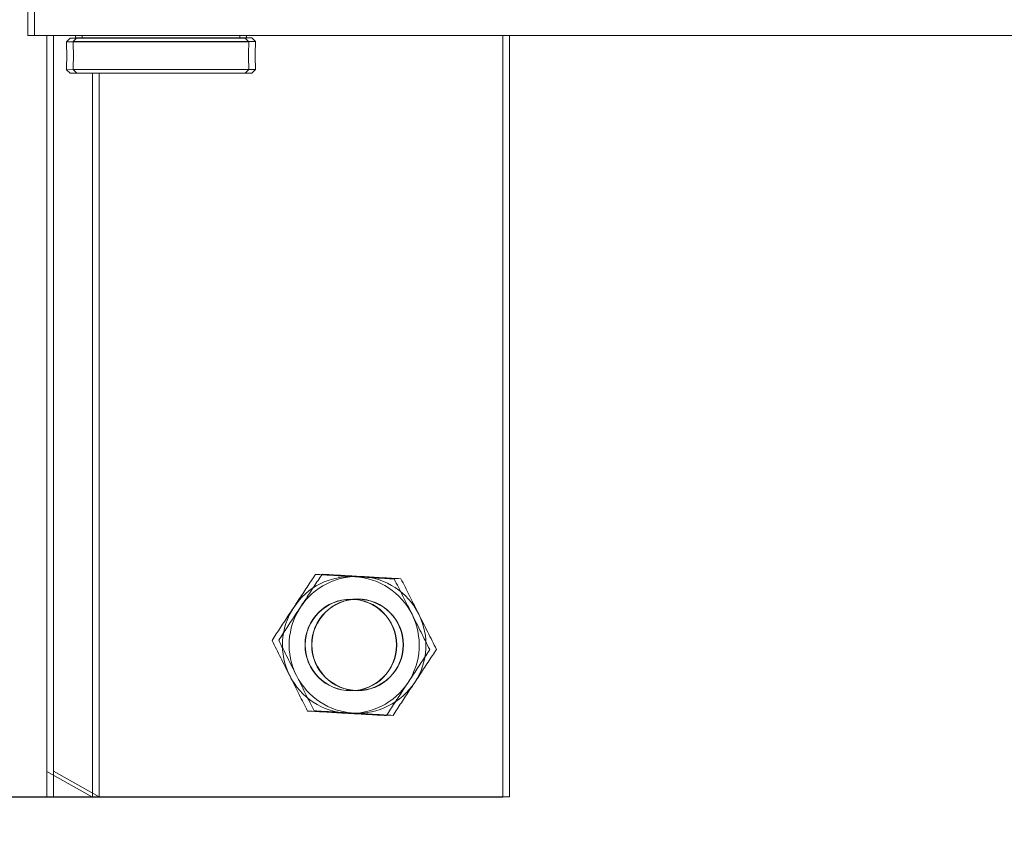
# Model space of a CAD drawing. Header units: feet. Extents: x 0 to 152726, y 0 to 59505.
# Tile 11 of 85: x 152344.109 to 152344.783, y 59280.085 to 59280.651. Entities that reach past the tile are written whole.
import ezdxf
from ezdxf import colors
from ezdxf.entities.mleader import LeaderData, LeaderLine
from ezdxf.math import Vec2, Vec3

# ---------------------------------------------------------------- set-up
doc = ezdxf.new("R2010")
doc.units = ezdxf.units.FT
doc.header["$LTSCALE"] = 0.1
doc.header["$MEASUREMENT"] = 0
for name, color, linetype, lineweight in [('BR_P_Slab_Object', 2, 'Continuous', 30), ('new FSB deck grid - PV_P_Curb', 1, 'Continuous', 13), ('PV_P_EOP_Br', 252, 'Continuous', 30), ('SC_Scratch7', 252, 'Continuous', 0)]:
    doc.layers.add(name, color=color, linetype=linetype, lineweight=lineweight)
doc.layers.add('L-ANNO-NOTE', color=30, linetype='Continuous')
doc.styles.add('Arial', font='arial.ttf')

# ---------------------------------------------------------------- blocks, each defined once
blk = doc.blocks.new('HIGH ST SCREENWALL_2 PANEL PLAN_8')
at = {"layer": 'SC_Scratch7', "lineweight": 0}
for p, q in [((-4.0052, 0.7811), (-4.67187, 0.78112)), ((-4.3177, 0.78111), (-4.35937, 0.78111)), ((-4.3177, 0.78111), (-4.31772, 0.25944)), ((-4.28645, 0.78111), (-4.3177, 0.78111)), ((-4.3177, 0.76353), (-4.28645, 0.78111)), ((-4.3177, 0.78111), (-4.3177, 0.76353)), ((-4.28645, 0.78111), (-4.28647, 0.28528)), ((-4.00522, 0.25943), (-4.0052, 0.7811)), ((-4.30178, 0.28528), (-4.30428, 0.28278)), ((-4.30178, 0.28528), (-4.18178, 0.28527)), ((-4.17928, 0.28277), (-4.18178, 0.28527)), ((-4.30428, 0.28278), (-4.30428, 0.27965)), ((-4.30428, 0.28278), (-4.17928, 0.28277)), ((-4.17928, 0.27964), (-4.17928, 0.28277)), ((-4.17961, 0.27358), (-4.1796, 0.27177)), ((-4.30428, 0.26671), (-4.30428, 0.26366)), ((-4.30428, 0.26366), (-4.30178, 0.26116)), ((-4.30428, 0.26366), (-4.17928, 0.26366)), ((-4.18178, 0.26116), (-4.17928, 0.26366)), ((-4.17928, 0.26366), (-4.17928, 0.26671)), ((-4.33074, 0.25944), (-4.33074, 0.22994)), ((-4.33074, 0.25944), (-0.34116, 0.25931)), ((-4.30178, 0.26116), (-4.18178, 0.26116)), ((-4.29803, 0.26116), (-4.29803, 0.25944)), ((-4.18553, 0.25944), (-4.18553, 0.26116))]:
    blk.add_line(p, q, dxfattribs=at)
at = {"layer": 'SC_Scratch7', "lineweight": 0, "extrusion": (0, 0, -1)}
for radius in [0.03142, 0.03125]:
    blk.add_circle((4.10937, 0.67693), radius, dxfattribs=at)
at = {"layer": 'SC_Scratch7', "lineweight": 0}
for centre, radius, start, end in [((-4.10937, 0.67693), 0.04687, 93.33382, 153.33382), ((-4.10937, 0.67693), 0.04687, 33.33382, 93.33382), ((-4.10937, 0.67693), 0.04687, 333.33382, 33.33382), ((-4.10937, 0.67693), 0.04687, 153.33382, 213.33382), ((-4.10937, 0.67693), 0.04687, 273.33382, 333.33382), ((-4.10937, 0.67693), 0.04687, 213.33382, 273.33382), ((-4.3666, 0.27322), 0.06266, 354.03424, 5.88785)]:
    blk.add_arc(centre, radius, start, end, dxfattribs=at)
for points, knots in [([(-4.15126, 0.69797), (-4.15097, 0.69854), (-4.14879, 0.70289), (-4.14468, 0.71107), (-4.14098, 0.71844), (-4.13911, 0.72216)], [0, 0, 0, 0, 0.070103, 0.530791, 1, 1, 1, 1]), ([(-4.13911, 0.72216), (-4.13473, 0.72241), (-4.12587, 0.72293), (-4.11672, 0.72346), (-4.1121, 0.72373)], [0, 0, 0, 0, 0.495458, 1, 1, 1, 1]), ([(-4.1121, 0.72373), (-4.11146, 0.72377), (-4.10661, 0.72405), (-4.09746, 0.72458), (-4.08923, 0.72506), (-4.08508, 0.7253)], [0, 0, 0, 0, 0.070103, 0.530791, 1, 1, 1, 1]), ([(-4.08508, 0.7253), (-4.08318, 0.72241), (-4.07936, 0.71661), (-4.07435, 0.709), (-4.07129, 0.70434), (-4.07021, 0.70269)], [0, 0, 0, 0, 0.390533, 0.785002, 1, 1, 1, 1]), ([(-4.07021, 0.70269), (-4.06818, 0.69962), (-4.0641, 0.69341), (-4.05915, 0.68589), (-4.05625, 0.68148), (-4.05534, 0.68008)], [0, 0, 0, 0, 0.402074, 0.810497, 1, 1, 1, 1]), ([(-4.16341, 0.67379), (-4.16143, 0.67771), (-4.15745, 0.68564), (-4.15334, 0.69384), (-4.15126, 0.69797)], [0, 0, 0, 0, 0.495458, 1, 1, 1, 1]), ([(-4.05534, 0.68008), (-4.05731, 0.67615), (-4.06129, 0.66823), (-4.0654, 0.66003), (-4.06748, 0.6559)], [0, 0, 0, 0, 0.495458, 1, 1, 1, 1]), ([(-4.14853, 0.65117), (-4.14962, 0.65282), (-4.15266, 0.65745), (-4.15766, 0.66506), (-4.16148, 0.67086), (-4.16341, 0.67379)], [0, 0, 0, 0, 0.214997, 0.605152, 1, 1, 1, 1]), ([(-4.06748, 0.6559), (-4.06777, 0.65532), (-4.06995, 0.65098), (-4.07406, 0.6428), (-4.07776, 0.63543), (-4.07963, 0.63171)], [0, 0, 0, 0, 0.070103, 0.530791, 1, 1, 1, 1]), ([(-4.13366, 0.62856), (-4.13458, 0.62996), (-4.13745, 0.63433), (-4.1424, 0.64185), (-4.14648, 0.64805), (-4.14853, 0.65117)], [0, 0, 0, 0, 0.189503, 0.59197, 1, 1, 1, 1]), ([(-4.10664, 0.63014), (-4.10728, 0.6301), (-4.11213, 0.62982), (-4.12128, 0.62929), (-4.12951, 0.62881), (-4.13366, 0.62856)], [0, 0, 0, 0, 0.070103, 0.530791, 1, 1, 1, 1]), ([(-4.07963, 0.63171), (-4.08401, 0.63146), (-4.09287, 0.63094), (-4.10203, 0.63041), (-4.10664, 0.63014)], [0, 0, 0, 0, 0.495458, 1, 1, 1, 1]), ([(-4.17962, 0.27322), (-4.17961, 0.27395), (-4.1796, 0.2754), (-4.17949, 0.27735), (-4.17937, 0.27881), (-4.17929, 0.27965), (-4.17929, 0.27964), (-4.17929, 0.27964)], [0, 0, 0, 0, 0.214044, 0.428061, 0.642808, 0.858038, 1, 1, 1, 1]), ([(-4.17928, 0.26671), (-4.17928, 0.26671), (-4.17927, 0.26659), (-4.17931, 0.26701), (-4.17941, 0.26802), (-4.17953, 0.2697), (-4.17961, 0.27152), (-4.17962, 0.27273), (-4.17962, 0.27322)], [0, 0, 0, 0, 0.001442, 0.215072, 0.428673, 0.643269, 0.858346, 1, 1, 1, 1])]:
    blk.add_open_spline(points, degree=3, knots=knots, dxfattribs=at)
blk = doc.blocks.new('HIGH ST SCREENWALL_2 PANEL PLAN_9')
at = {"layer": 'SC_Scratch7', "lineweight": 0}
for p, q in [((-8.0104, 0.78123), (-8.67707, 0.78125)), ((-8.3229, 0.78124), (-8.36457, 0.78124)), ((-8.3229, 0.78124), (-8.32292, 0.25957)), ((-8.29165, 0.78124), (-8.3229, 0.78124)), ((-8.3229, 0.76366), (-8.29165, 0.78124)), ((-8.3229, 0.78124), (-8.3229, 0.76366)), ((-8.29165, 0.78124), (-8.29167, 0.28541)), ((-8.01042, 0.25956), (-8.0104, 0.78123)), ((-8.30698, 0.28541), (-8.30948, 0.28291)), ((-8.30698, 0.28541), (-8.18698, 0.2854)), ((-8.18448, 0.2829), (-8.18698, 0.2854)), ((-8.30948, 0.28291), (-8.30948, 0.27978)), ((-8.30948, 0.28291), (-8.18448, 0.2829)), ((-8.18448, 0.27977), (-8.18448, 0.2829)), ((-8.18481, 0.27371), (-8.1848, 0.2719)), ((-8.30948, 0.26684), (-8.30948, 0.26379)), ((-8.30948, 0.26379), (-8.30698, 0.26129)), ((-8.30948, 0.26379), (-8.18448, 0.26379)), ((-8.18698, 0.26129), (-8.18448, 0.26379)), ((-8.18448, 0.26379), (-8.18448, 0.26684)), ((-8.33594, 0.25957), (-8.33594, 0.23007)), ((-8.33594, 0.25957), (-4.34636, 0.25944)), ((-8.30698, 0.26129), (-8.18698, 0.26129)), ((-8.30323, 0.26129), (-8.30323, 0.25957)), ((-8.19073, 0.25957), (-8.19073, 0.26129))]:
    blk.add_line(p, q, dxfattribs=at)
at = {"layer": 'SC_Scratch7', "lineweight": 0, "extrusion": (0, 0, -1)}
for radius in [0.03142, 0.03125]:
    blk.add_circle((8.11457, 0.67706), radius, dxfattribs=at)
at = {"layer": 'SC_Scratch7', "lineweight": 0}
for centre, radius, start, end in [((-8.11457, 0.67706), 0.04687, 93.33382, 153.33382), ((-8.11457, 0.67706), 0.04687, 33.33382, 93.33382), ((-8.11457, 0.67706), 0.04687, 333.33382, 33.33382), ((-8.11457, 0.67706), 0.04687, 153.33382, 213.33382), ((-8.11457, 0.67706), 0.04687, 273.33382, 333.33382), ((-8.11457, 0.67706), 0.04687, 213.33382, 273.33382), ((-8.3718, 0.27335), 0.06266, 354.03424, 5.88785)]:
    blk.add_arc(centre, radius, start, end, dxfattribs=at)
for points, knots in [([(-8.15646, 0.6981), (-8.15617, 0.69867), (-8.15399, 0.70302), (-8.14988, 0.7112), (-8.14618, 0.71857), (-8.14431, 0.72229)], [0, 0, 0, 0, 0.070103, 0.530791, 1, 1, 1, 1]), ([(-8.14431, 0.72229), (-8.13993, 0.72254), (-8.13107, 0.72306), (-8.12192, 0.72359), (-8.1173, 0.72386)], [0, 0, 0, 0, 0.495458, 1, 1, 1, 1]), ([(-8.1173, 0.72386), (-8.11666, 0.7239), (-8.11181, 0.72418), (-8.10266, 0.72471), (-8.09443, 0.72519), (-8.09028, 0.72543)], [0, 0, 0, 0, 0.070103, 0.530791, 1, 1, 1, 1]), ([(-8.09028, 0.72543), (-8.08838, 0.72254), (-8.08456, 0.71674), (-8.07956, 0.70913), (-8.07649, 0.70447), (-8.07541, 0.70282)], [0, 0, 0, 0, 0.390533, 0.785002, 1, 1, 1, 1]), ([(-8.07541, 0.70282), (-8.07338, 0.69975), (-8.0693, 0.69354), (-8.06435, 0.68602), (-8.06145, 0.68161), (-8.06054, 0.68021)], [0, 0, 0, 0, 0.402074, 0.810497, 1, 1, 1, 1]), ([(-8.16861, 0.67392), (-8.16663, 0.67784), (-8.16265, 0.68577), (-8.15854, 0.69397), (-8.15646, 0.6981)], [0, 0, 0, 0, 0.495458, 1, 1, 1, 1]), ([(-8.06054, 0.68021), (-8.06251, 0.67628), (-8.06649, 0.66836), (-8.0706, 0.66016), (-8.07268, 0.65603)], [0, 0, 0, 0, 0.495458, 1, 1, 1, 1]), ([(-8.15373, 0.6513), (-8.15482, 0.65295), (-8.15786, 0.65758), (-8.16286, 0.66519), (-8.16668, 0.67099), (-8.16861, 0.67392)], [0, 0, 0, 0, 0.214997, 0.605152, 1, 1, 1, 1]), ([(-8.07268, 0.65603), (-8.07297, 0.65545), (-8.07515, 0.65111), (-8.07926, 0.64293), (-8.08296, 0.63556), (-8.08483, 0.63184)], [0, 0, 0, 0, 0.070103, 0.530791, 1, 1, 1, 1]), ([(-8.13886, 0.62869), (-8.13978, 0.63009), (-8.14265, 0.63446), (-8.1476, 0.64198), (-8.15168, 0.64818), (-8.15373, 0.6513)], [0, 0, 0, 0, 0.189503, 0.59197, 1, 1, 1, 1]), ([(-8.11184, 0.63027), (-8.11249, 0.63023), (-8.11733, 0.62995), (-8.12648, 0.62942), (-8.13471, 0.62894), (-8.13886, 0.62869)], [0, 0, 0, 0, 0.070103, 0.530791, 1, 1, 1, 1]), ([(-8.08483, 0.63184), (-8.08921, 0.63159), (-8.09807, 0.63107), (-8.10723, 0.63054), (-8.11184, 0.63027)], [0, 0, 0, 0, 0.495458, 1, 1, 1, 1]), ([(-8.18482, 0.27335), (-8.18481, 0.27408), (-8.1848, 0.27553), (-8.18469, 0.27748), (-8.18457, 0.27894), (-8.18449, 0.27978), (-8.18449, 0.27977), (-8.18449, 0.27977)], [0, 0, 0, 0, 0.214044, 0.428061, 0.642808, 0.858038, 1, 1, 1, 1]), ([(-8.18448, 0.26684), (-8.18448, 0.26684), (-8.18447, 0.26672), (-8.18451, 0.26714), (-8.18461, 0.26815), (-8.18473, 0.26983), (-8.18481, 0.27165), (-8.18482, 0.27286), (-8.18482, 0.27335)], [0, 0, 0, 0, 0.001442, 0.215072, 0.428673, 0.643269, 0.858346, 1, 1, 1, 1])]:
    blk.add_open_spline(points, degree=3, knots=knots, dxfattribs=at)
blk = doc.blocks.new('Bridge plan')
at = {"layer": 'BR_P_Slab_Object', "lineweight": -3, "extrusion": (0, 0, -1)}
blk.add_arc((-1828090.16974, 711476.32427), 35, 7.3628, 88.091079, dxfattribs=at)
at = {"layer": 'new FSB deck grid - PV_P_Curb', "lineweight": -3, "flags": 128}
blk.add_lwpolyline([(1828055.54019, 711471.00401), (1828055.67861, 711477.10656, -0.397907), (1828089.02051, 711510.80513), (1828097.78899, 711511.09737), (1828106.05103, 711503.3683), (1828170.57775, 711505.51893), (1828178.30682, 711513.78098), (1828178.67268, 711513.79317, -0.429449), (1828209.15034, 711483.76627, -0.037112), (1828208.74594, 711479.41186), (1828207.96689, 711474.78458)], format="xyb", dxfattribs=at)
at = {"layer": 'PV_P_EOP_Br', "lineweight": -3, "extrusion": (0, 0, -1)}
for start in [1.299297, 7.3628]:
    blk.add_arc((-1828090.16974, 711476.32427), 35, start, 88.091079, dxfattribs=at)
at = {"layer": 'SC_Scratch7', "lineweight": -3, "extrusion": (0, 0, -1), "rotation": 180.0002309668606}
for name, p in [('HIGH ST SCREENWALL_2 PANEL PLAN_8', (-1828087.51277, 711482.16322)), ('HIGH ST SCREENWALL_2 PANEL PLAN_9', (-1828091.51339, 711482.16321))]:
    blk.add_blockref(name, p, dxfattribs=at)
blk = doc.blocks.new('Trellis Base')
blk.add_blockref('Bridge plan', (-1675739.06326, -652201.2631))
at = {"layer": 'L-ANNO-NOTE'}
ml = blk.add_multileader_mtext('Standard', dxfattribs=at)
ml.set_content('W. LIVINGSTON AVENUE', color=11, style='Arial')
ml.set_leader_properties()
ml.build(insert=Vec2(0, 0))
ml.multileader.update_dxf_attribs({"has_dogleg": 0, "dogleg_length": 0.36, "arrow_head_size": 1.25, "scale": 10})
ctx = ml.context
ctx.base_point, ctx.scale, ctx.char_height, ctx.arrow_head_size, ctx.landing_gap_size, ctx.plane_origin, ctx.plane_x_axis, ctx.plane_y_axis = Vec3(152493.43334, 59387.86988), 10, 1.25, 1.25, 0.5, Vec3(152496.48171, 59382.31385), Vec3(0.234739, 0.972058), Vec3(-0.972058, 0.234739)
notes = []
notes.append((ctx, [(0, (0, 0, 0), (0, 0), (1, 0), 1, [])]))
ctx.mtext.insert, ctx.mtext.text_direction, ctx.mtext.rotation, ctx.mtext.flow_direction = Vec3(152492.93282, 59388.50512), Vec3(0.234739, 0.972058), 1.333846, 5
ml = blk.add_multileader_mtext('Standard', dxfattribs=at)
ml.set_content('S. FRONT STREET', color=11, style='Arial')
ml.set_leader_properties()
ml.build(insert=Vec2(0, 0))
ml.multileader.update_dxf_attribs({"has_dogleg": 0, "dogleg_length": 0.36, "arrow_head_size": 1.25, "scale": 10})
ctx = ml.context
ctx.base_point, ctx.scale, ctx.char_height, ctx.arrow_head_size, ctx.landing_gap_size, ctx.plane_origin = Vec3(152391.69845, 59316.60245), 10, 1.25, 1.25, 0.5, Vec3(152387.01324, 59312.33504)
notes.append((ctx, [(0, (0, 0, 0), (0, 0), (1, 0), 1, [])]))
ctx.mtext.insert, ctx.mtext.flow_direction = Vec3(152392.19845, 59317.2381), 5
for ctx, leaders in notes:
    for number, flags, end, landing, length, lines in leaders:
        leader = LeaderData()
        leader.index, (leader.has_last_leader_line, leader.has_dogleg_vector, leader.attachment_direction) = number, flags
        leader.last_leader_point, leader.dogleg_vector, leader.dogleg_length = Vec3(end), Vec3(landing), length
        for number, points, colour, breaks in lines:
            line = LeaderLine()
            line.index, line.vertices, line.color, line.breaks = number, Vec3.list(points), colors.encode_raw_color(colour), breaks
            leader.lines.append(line)
        ctx.leaders.append(leader)

msp = doc.modelspace()

# ---------------------------------------------------------------- block references
msp.add_blockref('Trellis Base', (0, 0))

# ---------------------------------------------------------------- next in the draw order: leaders
at = {"layer": 'L-ANNO-NOTE'}
ml = msp.add_multileader_mtext('Standard', dxfattribs=at)
ml.set_content('VERTICAL PANEL MODULE ON BACK OF TRELLIS, TYP OF 5', color=11, style='Arial')
ml.set_leader_properties()
ml.build(insert=Vec2(0, 0))
ml.multileader.update_dxf_attribs({"has_dogleg": 0, "dogleg_length": 0.36, "arrow_head_size": 1.25, "scale": 10})
ctx = ml.context
ctx.base_point, ctx.scale, ctx.char_height, ctx.arrow_head_size, ctx.landing_gap_size, ctx.plane_origin = Vec3(152474.858521, 59417.318041), 10, 1.25, 1.25, 0.5, Vec3(152470.173305, 59413.050631)
notes = []
notes.append((ctx, [(0, (0, 0, 0), (0, 0), (1, 0), 1, [])]))
ctx.mtext.insert, ctx.mtext.width, ctx.mtext.flow_direction = Vec3(152475.358521, 59417.9537), 25.03212493, 5
ctx.mtext.has_bg_fill, ctx.mtext.bg_color, ctx.mtext.bg_scale_factor, ctx.mtext.bg_transparency, ctx.mtext.use_window_bg_color = 1, -1027028792, 1.5, 0, 1
for ctx, leaders in notes:
    for number, flags, end, landing, length, lines in leaders:
        leader = LeaderData()
        leader.index, (leader.has_last_leader_line, leader.has_dogleg_vector, leader.attachment_direction) = number, flags
        leader.last_leader_point, leader.dogleg_vector, leader.dogleg_length = Vec3(end), Vec3(landing), length
        for number, points, colour, breaks in lines:
            line = LeaderLine()
            line.index, line.vertices, line.color, line.breaks = number, Vec3.list(points), colors.encode_raw_color(colour), breaks
            leader.lines.append(line)
        ctx.leaders.append(leader)

doc.saveas('drawing.dxf')
